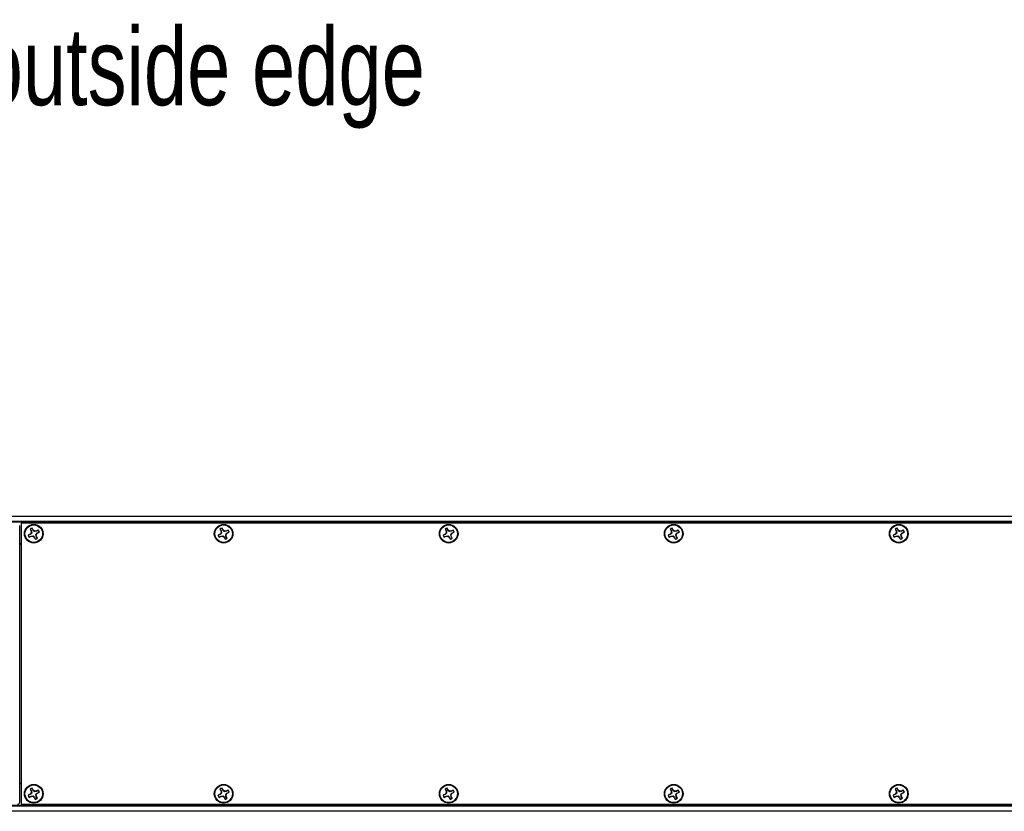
# Model space of a CAD drawing. Header units: inches. Extents: x 0.3 to 33.8, y 0.2 to 21.7.
# Tile 9 of 72: x 5.3 to 7.1, y 9.7 to 11.1. Entities that reach past the tile are written whole.
import ezdxf

# ---------------------------------------------------------------- set-up
doc = ezdxf.new("R2010")
doc.units = ezdxf.units.IN
doc.header["$MEASUREMENT"] = 0
doc.layers.add('BORDERS', color=7, linetype='Continuous')
doc.styles.add('SLDTEXTSTYLE0', font='TXT', dxfattribs={"width": 0.75})

msp = doc.modelspace()

# ---------------------------------------------------------------- linework, layer by layer
at = {"color": 7, "linetype": 'Continuous', "lineweight": 25}
for p, q in [((3.73206, 10.20923), (13.31206, 10.20923)), ((13.31206, 10.20823), (3.73206, 10.20823)), ((3.73206, 10.20023), (13.31206, 10.20023)), ((13.31206, 10.19923), (3.73206, 10.19923)), ((13.31206, 10.19823), (3.73206, 10.19823)), ((5.33456, 9.70067), (5.33456, 10.1928)), ((7.71956, 10.19673), (5.33706, 10.19673)), ((5.33706, 10.19673), (5.33706, 9.69673)), ((5.35308, 10.18612), (5.35492, 10.1825)), ((5.35321, 10.18602), (5.35308, 10.18612)), ((5.35321, 10.18602), (5.35539, 10.18264)), ((5.35862, 10.18439), (5.35678, 10.18801)), ((5.35678, 10.18784), (5.35678, 10.18801)), ((5.35824, 10.18409), (5.35678, 10.18784)), ((5.69058, 10.18612), (5.69242, 10.1825)), ((5.69071, 10.18602), (5.69058, 10.18612)), ((5.69071, 10.18602), (5.69289, 10.18264)), ((5.69612, 10.18439), (5.69428, 10.18801)), ((5.69428, 10.18784), (5.69428, 10.18801)), ((5.69574, 10.18409), (5.69428, 10.18784)), ((6.09058, 10.18612), (6.09242, 10.1825)), ((6.09071, 10.18602), (6.09058, 10.18612)), ((6.09071, 10.18602), (6.09289, 10.18264)), ((6.09612, 10.18439), (6.09428, 10.18801)), ((6.09428, 10.18784), (6.09428, 10.18801)), ((6.09574, 10.18409), (6.09428, 10.18784)), ((6.49058, 10.18612), (6.49242, 10.1825)), ((6.49071, 10.18602), (6.49058, 10.18612)), ((6.49071, 10.18602), (6.49289, 10.18264)), ((6.49612, 10.18439), (6.49428, 10.18801)), ((6.49428, 10.18784), (6.49428, 10.18801)), ((6.49574, 10.18409), (6.49428, 10.18784)), ((6.89058, 10.18612), (6.89242, 10.1825)), ((6.89071, 10.18602), (6.89058, 10.18612)), ((6.89071, 10.18602), (6.89289, 10.18264)), ((6.89612, 10.18439), (6.89428, 10.18801)), ((6.89428, 10.18784), (6.89428, 10.18801)), ((6.89574, 10.18409), (6.89428, 10.18784)), ((5.35315, 10.17705), (5.34954, 10.17521)), ((5.3497, 10.1752), (5.34954, 10.17521)), ((5.35345, 10.17667), (5.3497, 10.1752)), ((5.35143, 10.1715), (5.35504, 10.17334)), ((5.35152, 10.17163), (5.35143, 10.1715)), ((5.35152, 10.17163), (5.35491, 10.17381)), ((5.35516, 10.17941), (5.35315, 10.17705)), ((5.35345, 10.17667), (5.35315, 10.17705)), ((5.35491, 10.17381), (5.35837, 10.17433)), ((5.35491, 10.17381), (5.35504, 10.17334)), ((5.35539, 10.18264), (5.35492, 10.1825)), ((5.35492, 10.1825), (5.35516, 10.17941)), ((5.35504, 10.17334), (5.35813, 10.17359)), ((5.35591, 10.17917), (5.35516, 10.17941)), ((5.35539, 10.18264), (5.35591, 10.17917)), ((5.35837, 10.17433), (5.35813, 10.17359)), ((5.35813, 10.17359), (5.36049, 10.17157)), ((5.35824, 10.18409), (5.35862, 10.18439)), ((5.36099, 10.18238), (5.35862, 10.18439)), ((5.36088, 10.17188), (5.36049, 10.17157)), ((5.36049, 10.17157), (5.36234, 10.16796)), ((5.36074, 10.18164), (5.36099, 10.18238)), ((5.36421, 10.18215), (5.36074, 10.18164)), ((5.36088, 10.17188), (5.36234, 10.16812)), ((5.36408, 10.18262), (5.36099, 10.18238)), ((5.36234, 10.16812), (5.36234, 10.16796)), ((5.36373, 10.17333), (5.36321, 10.1768)), ((5.36321, 10.1768), (5.36395, 10.17656)), ((5.36373, 10.17333), (5.3642, 10.17346)), ((5.36591, 10.16994), (5.36373, 10.17333)), ((5.36395, 10.17656), (5.36597, 10.17892)), ((5.3642, 10.17346), (5.36395, 10.17656)), ((5.36769, 10.18447), (5.36408, 10.18262)), ((5.36421, 10.18215), (5.36408, 10.18262)), ((5.36604, 10.16985), (5.3642, 10.17346)), ((5.3676, 10.18433), (5.36421, 10.18215)), ((5.36567, 10.1793), (5.36942, 10.18076)), ((5.36567, 10.1793), (5.36597, 10.17892)), ((5.36591, 10.16994), (5.36604, 10.16985)), ((5.36597, 10.17892), (5.36958, 10.18076)), ((5.3676, 10.18433), (5.36769, 10.18447)), ((5.36942, 10.18076), (5.36958, 10.18076)), ((5.69065, 10.17705), (5.68704, 10.17521)), ((5.6872, 10.1752), (5.68704, 10.17521)), ((5.69095, 10.17667), (5.6872, 10.1752)), ((5.68893, 10.1715), (5.69254, 10.17334)), ((5.68902, 10.17163), (5.68893, 10.1715)), ((5.68902, 10.17163), (5.69241, 10.17381)), ((5.69266, 10.17941), (5.69065, 10.17705)), ((5.69095, 10.17667), (5.69065, 10.17705)), ((5.69241, 10.17381), (5.69587, 10.17433)), ((5.69241, 10.17381), (5.69254, 10.17334)), ((5.69289, 10.18264), (5.69242, 10.1825)), ((5.69242, 10.1825), (5.69266, 10.17941)), ((5.69254, 10.17334), (5.69563, 10.17359)), ((5.69341, 10.17917), (5.69266, 10.17941)), ((5.69289, 10.18264), (5.69341, 10.17917)), ((5.69587, 10.17433), (5.69563, 10.17359)), ((5.69563, 10.17359), (5.69799, 10.17157)), ((5.69574, 10.18409), (5.69612, 10.18439)), ((5.69849, 10.18238), (5.69612, 10.18439)), ((5.69838, 10.17188), (5.69799, 10.17157)), ((5.69799, 10.17157), (5.69984, 10.16796)), ((5.69824, 10.18164), (5.69849, 10.18238)), ((5.70171, 10.18215), (5.69824, 10.18164)), ((5.69838, 10.17188), (5.69984, 10.16812)), ((5.70158, 10.18262), (5.69849, 10.18238)), ((5.69984, 10.16812), (5.69984, 10.16796)), ((5.70123, 10.17333), (5.70071, 10.1768)), ((5.70071, 10.1768), (5.70145, 10.17656)), ((5.70123, 10.17333), (5.7017, 10.17346)), ((5.70341, 10.16994), (5.70123, 10.17333)), ((5.70145, 10.17656), (5.70347, 10.17892)), ((5.7017, 10.17346), (5.70145, 10.17656)), ((5.70519, 10.18447), (5.70158, 10.18262)), ((5.70171, 10.18215), (5.70158, 10.18262)), ((5.70354, 10.16985), (5.7017, 10.17346)), ((5.7051, 10.18433), (5.70171, 10.18215)), ((5.70317, 10.1793), (5.70692, 10.18076)), ((5.70317, 10.1793), (5.70347, 10.17892)), ((5.70341, 10.16994), (5.70354, 10.16985)), ((5.70347, 10.17892), (5.70708, 10.18076)), ((5.7051, 10.18433), (5.70519, 10.18447)), ((5.70692, 10.18076), (5.70708, 10.18076)), ((6.09065, 10.17705), (6.08704, 10.17521)), ((6.0872, 10.1752), (6.08704, 10.17521)), ((6.09095, 10.17667), (6.0872, 10.1752)), ((6.08893, 10.1715), (6.09254, 10.17334)), ((6.08902, 10.17163), (6.08893, 10.1715)), ((6.08902, 10.17163), (6.09241, 10.17381)), ((6.09266, 10.17941), (6.09065, 10.17705)), ((6.09095, 10.17667), (6.09065, 10.17705)), ((6.09241, 10.17381), (6.09587, 10.17433)), ((6.09241, 10.17381), (6.09254, 10.17334)), ((6.09289, 10.18264), (6.09242, 10.1825)), ((6.09242, 10.1825), (6.09266, 10.17941)), ((6.09254, 10.17334), (6.09563, 10.17359)), ((6.09341, 10.17917), (6.09266, 10.17941)), ((6.09289, 10.18264), (6.09341, 10.17917)), ((6.09587, 10.17433), (6.09563, 10.17359)), ((6.09563, 10.17359), (6.09799, 10.17157)), ((6.09574, 10.18409), (6.09612, 10.18439)), ((6.09849, 10.18238), (6.09612, 10.18439)), ((6.09838, 10.17188), (6.09799, 10.17157)), ((6.09799, 10.17157), (6.09984, 10.16796)), ((6.09824, 10.18164), (6.09849, 10.18238)), ((6.10171, 10.18215), (6.09824, 10.18164)), ((6.09838, 10.17188), (6.09984, 10.16812)), ((6.10158, 10.18262), (6.09849, 10.18238)), ((6.09984, 10.16812), (6.09984, 10.16796)), ((6.10123, 10.17333), (6.10071, 10.1768)), ((6.10071, 10.1768), (6.10145, 10.17656)), ((6.10123, 10.17333), (6.1017, 10.17346)), ((6.10341, 10.16994), (6.10123, 10.17333)), ((6.10145, 10.17656), (6.10347, 10.17892)), ((6.1017, 10.17346), (6.10145, 10.17656)), ((6.10519, 10.18447), (6.10158, 10.18262)), ((6.10171, 10.18215), (6.10158, 10.18262)), ((6.10354, 10.16985), (6.1017, 10.17346)), ((6.1051, 10.18433), (6.10171, 10.18215)), ((6.10317, 10.1793), (6.10692, 10.18076)), ((6.10317, 10.1793), (6.10347, 10.17892)), ((6.10341, 10.16994), (6.10354, 10.16985)), ((6.10347, 10.17892), (6.10708, 10.18076)), ((6.1051, 10.18433), (6.10519, 10.18447)), ((6.10692, 10.18076), (6.10708, 10.18076)), ((6.49065, 10.17705), (6.48704, 10.17521)), ((6.4872, 10.1752), (6.48704, 10.17521)), ((6.49095, 10.17667), (6.4872, 10.1752)), ((6.48893, 10.1715), (6.49254, 10.17334)), ((6.48902, 10.17163), (6.48893, 10.1715)), ((6.48902, 10.17163), (6.49241, 10.17381)), ((6.49266, 10.17941), (6.49065, 10.17705)), ((6.49095, 10.17667), (6.49065, 10.17705)), ((6.49241, 10.17381), (6.49587, 10.17433)), ((6.49241, 10.17381), (6.49254, 10.17334)), ((6.49289, 10.18264), (6.49242, 10.1825)), ((6.49242, 10.1825), (6.49266, 10.17941)), ((6.49254, 10.17334), (6.49563, 10.17359)), ((6.49341, 10.17917), (6.49266, 10.17941)), ((6.49289, 10.18264), (6.49341, 10.17917)), ((6.49587, 10.17433), (6.49563, 10.17359)), ((6.49563, 10.17359), (6.49799, 10.17157)), ((6.49574, 10.18409), (6.49612, 10.18439)), ((6.49849, 10.18238), (6.49612, 10.18439)), ((6.49838, 10.17188), (6.49799, 10.17157)), ((6.49799, 10.17157), (6.49984, 10.16796)), ((6.49824, 10.18164), (6.49849, 10.18238)), ((6.50171, 10.18215), (6.49824, 10.18164)), ((6.49838, 10.17188), (6.49984, 10.16812)), ((6.50158, 10.18262), (6.49849, 10.18238)), ((6.49984, 10.16812), (6.49984, 10.16796)), ((6.50123, 10.17333), (6.50071, 10.1768)), ((6.50071, 10.1768), (6.50145, 10.17656)), ((6.50123, 10.17333), (6.5017, 10.17346)), ((6.50341, 10.16994), (6.50123, 10.17333)), ((6.50145, 10.17656), (6.50347, 10.17892)), ((6.5017, 10.17346), (6.50145, 10.17656)), ((6.50519, 10.18447), (6.50158, 10.18262)), ((6.50171, 10.18215), (6.50158, 10.18262)), ((6.50354, 10.16985), (6.5017, 10.17346)), ((6.5051, 10.18433), (6.50171, 10.18215)), ((6.50317, 10.1793), (6.50692, 10.18076)), ((6.50317, 10.1793), (6.50347, 10.17892)), ((6.50341, 10.16994), (6.50354, 10.16985)), ((6.50347, 10.17892), (6.50708, 10.18076)), ((6.5051, 10.18433), (6.50519, 10.18447)), ((6.50692, 10.18076), (6.50708, 10.18076)), ((6.89065, 10.17705), (6.88704, 10.17521)), ((6.8872, 10.1752), (6.88704, 10.17521)), ((6.89095, 10.17667), (6.8872, 10.1752)), ((6.88893, 10.1715), (6.89254, 10.17334)), ((6.88902, 10.17163), (6.88893, 10.1715)), ((6.88902, 10.17163), (6.89241, 10.17381)), ((6.89266, 10.17941), (6.89065, 10.17705)), ((6.89095, 10.17667), (6.89065, 10.17705)), ((6.89241, 10.17381), (6.89587, 10.17433)), ((6.89241, 10.17381), (6.89254, 10.17334)), ((6.89289, 10.18264), (6.89242, 10.1825)), ((6.89242, 10.1825), (6.89266, 10.17941)), ((6.89254, 10.17334), (6.89563, 10.17359)), ((6.89341, 10.17917), (6.89266, 10.17941)), ((6.89289, 10.18264), (6.89341, 10.17917)), ((6.89587, 10.17433), (6.89563, 10.17359)), ((6.89563, 10.17359), (6.89799, 10.17157)), ((6.89574, 10.18409), (6.89612, 10.18439)), ((6.89849, 10.18238), (6.89612, 10.18439)), ((6.89838, 10.17188), (6.89799, 10.17157)), ((6.89799, 10.17157), (6.89984, 10.16796)), ((6.89824, 10.18164), (6.89849, 10.18238)), ((6.90171, 10.18215), (6.89824, 10.18164)), ((6.89838, 10.17188), (6.89984, 10.16812)), ((6.90158, 10.18262), (6.89849, 10.18238)), ((6.89984, 10.16812), (6.89984, 10.16796)), ((6.90123, 10.17333), (6.90071, 10.1768)), ((6.90071, 10.1768), (6.90145, 10.17656)), ((6.90123, 10.17333), (6.9017, 10.17346)), ((6.90341, 10.16994), (6.90123, 10.17333)), ((6.90145, 10.17656), (6.90347, 10.17892)), ((6.9017, 10.17346), (6.90145, 10.17656)), ((6.90519, 10.18447), (6.90158, 10.18262)), ((6.90171, 10.18215), (6.90158, 10.18262)), ((6.90354, 10.16985), (6.9017, 10.17346)), ((6.9051, 10.18433), (6.90171, 10.18215)), ((6.90317, 10.1793), (6.90692, 10.18076)), ((6.90317, 10.1793), (6.90347, 10.17892)), ((6.90341, 10.16994), (6.90354, 10.16985)), ((6.90347, 10.17892), (6.90708, 10.18076)), ((6.9051, 10.18433), (6.90519, 10.18447)), ((6.90692, 10.18076), (6.90708, 10.18076)), ((5.33456, 10.16023), (5.33706, 10.16023)), ((5.33706, 10.15923), (5.33456, 10.15923)), ((5.33456, 9.73423), (5.33706, 9.73423)), ((5.33706, 9.73323), (5.33456, 9.73323)), ((5.35315, 9.71455), (5.34954, 9.71271)), ((5.35345, 9.71417), (5.3497, 9.7127)), ((5.35308, 9.72362), (5.35492, 9.72)), ((5.35321, 9.72352), (5.35308, 9.72362)), ((5.35516, 9.71691), (5.35315, 9.71455)), ((5.35345, 9.71417), (5.35315, 9.71455)), ((5.35321, 9.72352), (5.35539, 9.72014)), ((5.35539, 9.72014), (5.35492, 9.72)), ((5.35492, 9.72), (5.35516, 9.71691)), ((5.35591, 9.71667), (5.35516, 9.71691)), ((5.35539, 9.72014), (5.35591, 9.71667)), ((5.35862, 9.72189), (5.35678, 9.72551)), ((5.35678, 9.72534), (5.35678, 9.72551)), ((5.35824, 9.72159), (5.35678, 9.72534)), ((5.35824, 9.72159), (5.35862, 9.72189)), ((5.36099, 9.71988), (5.35862, 9.72189)), ((5.36074, 9.71914), (5.36099, 9.71988)), ((5.36421, 9.71965), (5.36074, 9.71914)), ((5.36408, 9.72012), (5.36099, 9.71988)), ((5.36373, 9.71083), (5.36321, 9.7143)), ((5.36321, 9.7143), (5.36395, 9.71406)), ((5.36395, 9.71406), (5.36597, 9.71642)), ((5.3642, 9.71096), (5.36395, 9.71406)), ((5.36769, 9.72197), (5.36408, 9.72012)), ((5.36421, 9.71965), (5.36408, 9.72012)), ((5.3676, 9.72183), (5.36421, 9.71965)), ((5.36567, 9.7168), (5.36942, 9.71826)), ((5.36567, 9.7168), (5.36597, 9.71642)), ((5.36597, 9.71642), (5.36958, 9.71826)), ((5.3676, 9.72183), (5.36769, 9.72197)), ((5.36942, 9.71826), (5.36958, 9.71826)), ((5.69065, 9.71455), (5.68704, 9.71271)), ((5.69095, 9.71417), (5.6872, 9.7127)), ((5.69058, 9.72362), (5.69242, 9.72)), ((5.69071, 9.72352), (5.69058, 9.72362)), ((5.69266, 9.71691), (5.69065, 9.71455)), ((5.69095, 9.71417), (5.69065, 9.71455)), ((5.69071, 9.72352), (5.69289, 9.72014)), ((5.69289, 9.72014), (5.69242, 9.72)), ((5.69242, 9.72), (5.69266, 9.71691)), ((5.69341, 9.71667), (5.69266, 9.71691)), ((5.69289, 9.72014), (5.69341, 9.71667)), ((5.69612, 9.72189), (5.69428, 9.72551)), ((5.69428, 9.72534), (5.69428, 9.72551)), ((5.69574, 9.72159), (5.69428, 9.72534)), ((5.69574, 9.72159), (5.69612, 9.72189)), ((5.69849, 9.71988), (5.69612, 9.72189)), ((5.69824, 9.71914), (5.69849, 9.71988)), ((5.70171, 9.71965), (5.69824, 9.71914)), ((5.70158, 9.72012), (5.69849, 9.71988)), ((5.70123, 9.71083), (5.70071, 9.7143)), ((5.70071, 9.7143), (5.70145, 9.71406)), ((5.70145, 9.71406), (5.70347, 9.71642)), ((5.7017, 9.71096), (5.70145, 9.71406)), ((5.70519, 9.72197), (5.70158, 9.72012)), ((5.70171, 9.71965), (5.70158, 9.72012)), ((5.7051, 9.72183), (5.70171, 9.71965)), ((5.70317, 9.7168), (5.70692, 9.71826)), ((5.70317, 9.7168), (5.70347, 9.71642)), ((5.70347, 9.71642), (5.70708, 9.71826)), ((5.7051, 9.72183), (5.70519, 9.72197)), ((5.70692, 9.71826), (5.70708, 9.71826)), ((6.09065, 9.71455), (6.08704, 9.71271)), ((6.09095, 9.71417), (6.0872, 9.7127)), ((6.09058, 9.72362), (6.09242, 9.72)), ((6.09071, 9.72352), (6.09058, 9.72362)), ((6.09266, 9.71691), (6.09065, 9.71455)), ((6.09095, 9.71417), (6.09065, 9.71455)), ((6.09071, 9.72352), (6.09289, 9.72014)), ((6.09289, 9.72014), (6.09242, 9.72)), ((6.09242, 9.72), (6.09266, 9.71691)), ((6.09341, 9.71667), (6.09266, 9.71691)), ((6.09289, 9.72014), (6.09341, 9.71667)), ((6.09612, 9.72189), (6.09428, 9.72551)), ((6.09428, 9.72534), (6.09428, 9.72551)), ((6.09574, 9.72159), (6.09428, 9.72534)), ((6.09574, 9.72159), (6.09612, 9.72189)), ((6.09849, 9.71988), (6.09612, 9.72189)), ((6.09824, 9.71914), (6.09849, 9.71988)), ((6.10171, 9.71965), (6.09824, 9.71914)), ((6.10158, 9.72012), (6.09849, 9.71988)), ((6.10123, 9.71083), (6.10071, 9.7143)), ((6.10071, 9.7143), (6.10145, 9.71406)), ((6.10145, 9.71406), (6.10347, 9.71642)), ((6.1017, 9.71096), (6.10145, 9.71406)), ((6.10519, 9.72197), (6.10158, 9.72012)), ((6.10171, 9.71965), (6.10158, 9.72012)), ((6.1051, 9.72183), (6.10171, 9.71965)), ((6.10317, 9.7168), (6.10692, 9.71826)), ((6.10317, 9.7168), (6.10347, 9.71642)), ((6.10347, 9.71642), (6.10708, 9.71826)), ((6.1051, 9.72183), (6.10519, 9.72197)), ((6.10692, 9.71826), (6.10708, 9.71826)), ((6.49065, 9.71455), (6.48704, 9.71271)), ((6.49095, 9.71417), (6.4872, 9.7127)), ((6.49058, 9.72362), (6.49242, 9.72)), ((6.49071, 9.72352), (6.49058, 9.72362)), ((6.49266, 9.71691), (6.49065, 9.71455)), ((6.49095, 9.71417), (6.49065, 9.71455)), ((6.49071, 9.72352), (6.49289, 9.72014)), ((6.49289, 9.72014), (6.49242, 9.72)), ((6.49242, 9.72), (6.49266, 9.71691)), ((6.49341, 9.71667), (6.49266, 9.71691)), ((6.49289, 9.72014), (6.49341, 9.71667)), ((6.49612, 9.72189), (6.49428, 9.72551)), ((6.49428, 9.72534), (6.49428, 9.72551)), ((6.49574, 9.72159), (6.49428, 9.72534)), ((6.49574, 9.72159), (6.49612, 9.72189)), ((6.49849, 9.71988), (6.49612, 9.72189)), ((6.49824, 9.71914), (6.49849, 9.71988)), ((6.50171, 9.71965), (6.49824, 9.71914)), ((6.50158, 9.72012), (6.49849, 9.71988)), ((6.50123, 9.71083), (6.50071, 9.7143)), ((6.50071, 9.7143), (6.50145, 9.71406)), ((6.50145, 9.71406), (6.50347, 9.71642)), ((6.5017, 9.71096), (6.50145, 9.71406)), ((6.50519, 9.72197), (6.50158, 9.72012)), ((6.50171, 9.71965), (6.50158, 9.72012)), ((6.5051, 9.72183), (6.50171, 9.71965)), ((6.50317, 9.7168), (6.50692, 9.71826)), ((6.50317, 9.7168), (6.50347, 9.71642)), ((6.50347, 9.71642), (6.50708, 9.71826)), ((6.5051, 9.72183), (6.50519, 9.72197)), ((6.50692, 9.71826), (6.50708, 9.71826)), ((6.89065, 9.71455), (6.88704, 9.71271)), ((6.89095, 9.71417), (6.8872, 9.7127)), ((6.89058, 9.72362), (6.89242, 9.72)), ((6.89071, 9.72352), (6.89058, 9.72362)), ((6.89266, 9.71691), (6.89065, 9.71455)), ((6.89095, 9.71417), (6.89065, 9.71455)), ((6.89071, 9.72352), (6.89289, 9.72014)), ((6.89289, 9.72014), (6.89242, 9.72)), ((6.89242, 9.72), (6.89266, 9.71691)), ((6.89341, 9.71667), (6.89266, 9.71691)), ((6.89289, 9.72014), (6.89341, 9.71667)), ((6.89612, 9.72189), (6.89428, 9.72551)), ((6.89428, 9.72534), (6.89428, 9.72551)), ((6.89574, 9.72159), (6.89428, 9.72534)), ((6.89574, 9.72159), (6.89612, 9.72189)), ((6.89849, 9.71988), (6.89612, 9.72189)), ((6.89824, 9.71914), (6.89849, 9.71988)), ((6.90171, 9.71965), (6.89824, 9.71914)), ((6.90158, 9.72012), (6.89849, 9.71988)), ((6.90123, 9.71083), (6.90071, 9.7143)), ((6.90071, 9.7143), (6.90145, 9.71406)), ((6.90145, 9.71406), (6.90347, 9.71642)), ((6.9017, 9.71096), (6.90145, 9.71406)), ((6.90519, 9.72197), (6.90158, 9.72012)), ((6.90171, 9.71965), (6.90158, 9.72012)), ((6.9051, 9.72183), (6.90171, 9.71965)), ((6.90317, 9.7168), (6.90692, 9.71826)), ((6.90317, 9.7168), (6.90347, 9.71642)), ((6.90347, 9.71642), (6.90708, 9.71826)), ((6.9051, 9.72183), (6.90519, 9.72197)), ((6.90692, 9.71826), (6.90708, 9.71826)), ((5.33706, 9.69673), (7.71956, 9.69673)), ((5.3497, 9.7127), (5.34954, 9.71271)), ((5.35143, 9.709), (5.35504, 9.71084)), ((5.35152, 9.70913), (5.35143, 9.709)), ((5.35152, 9.70913), (5.35491, 9.71131)), ((5.35491, 9.71131), (5.35837, 9.71183)), ((5.35491, 9.71131), (5.35504, 9.71084)), ((5.35504, 9.71084), (5.35813, 9.71109)), ((5.35837, 9.71183), (5.35813, 9.71109)), ((5.35813, 9.71109), (5.36049, 9.70907)), ((5.36088, 9.70938), (5.36049, 9.70907)), ((5.36049, 9.70907), (5.36234, 9.70546)), ((5.36088, 9.70938), (5.36234, 9.70562)), ((5.36234, 9.70562), (5.36234, 9.70546)), ((5.36373, 9.71083), (5.3642, 9.71096)), ((5.36591, 9.70744), (5.36373, 9.71083)), ((5.36604, 9.70735), (5.3642, 9.71096)), ((5.36591, 9.70744), (5.36604, 9.70735)), ((5.6872, 9.7127), (5.68704, 9.71271)), ((5.68893, 9.709), (5.69254, 9.71084)), ((5.68902, 9.70913), (5.68893, 9.709)), ((5.68902, 9.70913), (5.69241, 9.71131)), ((5.69241, 9.71131), (5.69587, 9.71183)), ((5.69241, 9.71131), (5.69254, 9.71084)), ((5.69254, 9.71084), (5.69563, 9.71109)), ((5.69587, 9.71183), (5.69563, 9.71109)), ((5.69563, 9.71109), (5.69799, 9.70907)), ((5.69838, 9.70938), (5.69799, 9.70907)), ((5.69799, 9.70907), (5.69984, 9.70546)), ((5.69838, 9.70938), (5.69984, 9.70562)), ((5.69984, 9.70562), (5.69984, 9.70546)), ((5.70123, 9.71083), (5.7017, 9.71096)), ((5.70341, 9.70744), (5.70123, 9.71083)), ((5.70354, 9.70735), (5.7017, 9.71096)), ((5.70341, 9.70744), (5.70354, 9.70735)), ((6.0872, 9.7127), (6.08704, 9.71271)), ((6.08893, 9.709), (6.09254, 9.71084)), ((6.08902, 9.70913), (6.08893, 9.709)), ((6.08902, 9.70913), (6.09241, 9.71131)), ((6.09241, 9.71131), (6.09587, 9.71183)), ((6.09241, 9.71131), (6.09254, 9.71084)), ((6.09254, 9.71084), (6.09563, 9.71109)), ((6.09587, 9.71183), (6.09563, 9.71109)), ((6.09563, 9.71109), (6.09799, 9.70907)), ((6.09838, 9.70938), (6.09799, 9.70907)), ((6.09799, 9.70907), (6.09984, 9.70546)), ((6.09838, 9.70938), (6.09984, 9.70562)), ((6.09984, 9.70562), (6.09984, 9.70546)), ((6.10123, 9.71083), (6.1017, 9.71096)), ((6.10341, 9.70744), (6.10123, 9.71083)), ((6.10354, 9.70735), (6.1017, 9.71096)), ((6.10341, 9.70744), (6.10354, 9.70735)), ((6.4872, 9.7127), (6.48704, 9.71271)), ((6.48893, 9.709), (6.49254, 9.71084)), ((6.48902, 9.70913), (6.48893, 9.709)), ((6.48902, 9.70913), (6.49241, 9.71131)), ((6.49241, 9.71131), (6.49587, 9.71183)), ((6.49241, 9.71131), (6.49254, 9.71084)), ((6.49254, 9.71084), (6.49563, 9.71109)), ((6.49587, 9.71183), (6.49563, 9.71109)), ((6.49563, 9.71109), (6.49799, 9.70907)), ((6.49838, 9.70938), (6.49799, 9.70907)), ((6.49799, 9.70907), (6.49984, 9.70546)), ((6.49838, 9.70938), (6.49984, 9.70562)), ((6.49984, 9.70562), (6.49984, 9.70546)), ((6.50123, 9.71083), (6.5017, 9.71096)), ((6.50341, 9.70744), (6.50123, 9.71083)), ((6.50354, 9.70735), (6.5017, 9.71096)), ((6.50341, 9.70744), (6.50354, 9.70735)), ((6.8872, 9.7127), (6.88704, 9.71271)), ((6.88893, 9.709), (6.89254, 9.71084)), ((6.88902, 9.70913), (6.88893, 9.709)), ((6.88902, 9.70913), (6.89241, 9.71131)), ((6.89241, 9.71131), (6.89587, 9.71183)), ((6.89241, 9.71131), (6.89254, 9.71084)), ((6.89254, 9.71084), (6.89563, 9.71109)), ((6.89587, 9.71183), (6.89563, 9.71109)), ((6.89563, 9.71109), (6.89799, 9.70907)), ((6.89838, 9.70938), (6.89799, 9.70907)), ((6.89799, 9.70907), (6.89984, 9.70546)), ((6.89838, 9.70938), (6.89984, 9.70562)), ((6.89984, 9.70562), (6.89984, 9.70546)), ((6.90123, 9.71083), (6.9017, 9.71096)), ((6.90341, 9.70744), (6.90123, 9.71083)), ((6.90354, 9.70735), (6.9017, 9.71096)), ((6.90341, 9.70744), (6.90354, 9.70735)), ((3.73206, 9.69523), (13.31206, 9.69523)), ((3.73206, 9.69423), (13.31206, 9.69423)), ((13.31206, 9.69323), (3.73206, 9.69323)), ((3.73206, 9.68523), (13.31206, 9.68523)), ((13.31206, 9.68423), (3.73206, 9.68423))]:
    msp.add_line(p, q, dxfattribs=at)
for centre, radius in [((5.35956, 10.17798), 0.0166), ((5.35956, 10.17798), 0.0156), ((5.69706, 10.17798), 0.0166), ((5.69706, 10.17798), 0.0156), ((6.09706, 10.17798), 0.0166), ((6.09706, 10.17798), 0.0156), ((6.49706, 10.17798), 0.0166), ((6.49706, 10.17798), 0.0156), ((6.89706, 10.17798), 0.0166), ((6.89706, 10.17798), 0.0156), ((5.35956, 9.71548), 0.0166), ((5.35956, 9.71548), 0.0156), ((5.69706, 9.71548), 0.0166), ((5.69706, 9.71548), 0.0156), ((6.09706, 9.71548), 0.0166), ((6.09706, 9.71548), 0.0156), ((6.49706, 9.71548), 0.0166), ((6.49706, 9.71548), 0.0156), ((6.89706, 9.71548), 0.0166), ((6.89706, 9.71548), 0.0156)]:
    msp.add_circle(centre, radius, dxfattribs=at)
for centre, radius, start, end in [((5.35956, 10.17798), 0.0104, 105.48493, 128.55885), ((5.35956, 10.17798), 0.01025, 105.74574, 128.29804), ((5.69706, 10.17798), 0.0104, 105.48493, 128.55885), ((5.69706, 10.17798), 0.01025, 105.74574, 128.29804), ((6.09706, 10.17798), 0.0104, 105.48493, 128.55885), ((6.09706, 10.17798), 0.01025, 105.74574, 128.29804), ((6.49706, 10.17798), 0.0104, 105.48493, 128.55885), ((6.49706, 10.17798), 0.01025, 105.74574, 128.29804), ((6.89706, 10.17798), 0.0104, 105.48493, 128.55885), ((6.89706, 10.17798), 0.01025, 105.74574, 128.29804), ((5.35956, 10.17798), 0.0104, 195.48493, 218.55885), ((5.35956, 10.17798), 0.01025, 195.74574, 218.29804), ((5.35956, 10.17798), 0.01025, 285.74574, 308.29804), ((5.35956, 10.17798), 0.0104, 285.48493, 308.55885), ((5.35956, 10.17798), 0.01025, 15.74574, 38.29804), ((5.35956, 10.17798), 0.0104, 15.48493, 38.55885), ((5.69706, 10.17798), 0.0104, 195.48493, 218.55885), ((5.69706, 10.17798), 0.01025, 195.74574, 218.29804), ((5.69706, 10.17798), 0.01025, 285.74574, 308.29804), ((5.69706, 10.17798), 0.0104, 285.48493, 308.55885), ((5.69706, 10.17798), 0.01025, 15.74574, 38.29804), ((5.69706, 10.17798), 0.0104, 15.48493, 38.55885), ((6.09706, 10.17798), 0.0104, 195.48493, 218.55885), ((6.09706, 10.17798), 0.01025, 195.74574, 218.29804), ((6.09706, 10.17798), 0.01025, 285.74574, 308.29804), ((6.09706, 10.17798), 0.0104, 285.48493, 308.55885), ((6.09706, 10.17798), 0.01025, 15.74574, 38.29804), ((6.09706, 10.17798), 0.0104, 15.48493, 38.55885), ((6.49706, 10.17798), 0.0104, 195.48493, 218.55885), ((6.49706, 10.17798), 0.01025, 195.74574, 218.29804), ((6.49706, 10.17798), 0.01025, 285.74574, 308.29804), ((6.49706, 10.17798), 0.0104, 285.48493, 308.55885), ((6.49706, 10.17798), 0.01025, 15.74574, 38.29804), ((6.49706, 10.17798), 0.0104, 15.48493, 38.55885), ((6.89706, 10.17798), 0.0104, 195.48493, 218.55885), ((6.89706, 10.17798), 0.01025, 195.74574, 218.29804), ((6.89706, 10.17798), 0.01025, 285.74574, 308.29804), ((6.89706, 10.17798), 0.0104, 285.48493, 308.55885), ((6.89706, 10.17798), 0.01025, 15.74574, 38.29804), ((6.89706, 10.17798), 0.0104, 15.48493, 38.55885), ((5.35956, 9.71548), 0.0104, 105.48493, 128.55885), ((5.35956, 9.71548), 0.01025, 105.74574, 128.29804), ((5.35956, 9.71548), 0.01025, 15.74574, 38.29804), ((5.35956, 9.71548), 0.0104, 15.48493, 38.55885), ((5.69706, 9.71548), 0.0104, 105.48493, 128.55885), ((5.69706, 9.71548), 0.01025, 105.74574, 128.29804), ((5.69706, 9.71548), 0.01025, 15.74574, 38.29804), ((5.69706, 9.71548), 0.0104, 15.48493, 38.55885), ((6.09706, 9.71548), 0.0104, 105.48493, 128.55885), ((6.09706, 9.71548), 0.01025, 105.74574, 128.29804), ((6.09706, 9.71548), 0.01025, 15.74574, 38.29804), ((6.09706, 9.71548), 0.0104, 15.48493, 38.55885), ((6.49706, 9.71548), 0.0104, 105.48493, 128.55885), ((6.49706, 9.71548), 0.01025, 105.74574, 128.29804), ((6.49706, 9.71548), 0.01025, 15.74574, 38.29804), ((6.49706, 9.71548), 0.0104, 15.48493, 38.55885), ((6.89706, 9.71548), 0.0104, 105.48493, 128.55885), ((6.89706, 9.71548), 0.01025, 105.74574, 128.29804), ((6.89706, 9.71548), 0.01025, 15.74574, 38.29804), ((6.89706, 9.71548), 0.0104, 15.48493, 38.55885), ((5.35956, 9.71548), 0.0104, 195.48493, 218.55885), ((5.35956, 9.71548), 0.01025, 195.74574, 218.29804), ((5.35956, 9.71548), 0.01025, 285.74574, 308.29804), ((5.35956, 9.71548), 0.0104, 285.48493, 308.55885), ((5.69706, 9.71548), 0.0104, 195.48493, 218.55885), ((5.69706, 9.71548), 0.01025, 195.74574, 218.29804), ((5.69706, 9.71548), 0.01025, 285.74574, 308.29804), ((5.69706, 9.71548), 0.0104, 285.48493, 308.55885), ((6.09706, 9.71548), 0.0104, 195.48493, 218.55885), ((6.09706, 9.71548), 0.01025, 195.74574, 218.29804), ((6.09706, 9.71548), 0.01025, 285.74574, 308.29804), ((6.09706, 9.71548), 0.0104, 285.48493, 308.55885), ((6.49706, 9.71548), 0.0104, 195.48493, 218.55885), ((6.49706, 9.71548), 0.01025, 195.74574, 218.29804), ((6.49706, 9.71548), 0.01025, 285.74574, 308.29804), ((6.49706, 9.71548), 0.0104, 285.48493, 308.55885), ((6.89706, 9.71548), 0.0104, 195.48493, 218.55885), ((6.89706, 9.71548), 0.01025, 195.74574, 218.29804), ((6.89706, 9.71548), 0.01025, 285.74574, 308.29804), ((6.89706, 9.71548), 0.0104, 285.48493, 308.55885)]:
    msp.add_arc(centre, radius, start, end, dxfattribs=at)
msp.add_ellipse((5.33062, 9.70067), major_axis=(-0.00279, 0.00279), ratio=0.9987828, start_param=2.3568035, end_param=3.9263818, dxfattribs=at)
for points in [[(5.35591, 10.17917), (5.3553, 10.17854), (5.35444, 10.17764), (5.35368, 10.17689), (5.35345, 10.17667)], [(5.36074, 10.18164), (5.36011, 10.18224), (5.35921, 10.1831), (5.35846, 10.18387), (5.35824, 10.18409)], [(5.35837, 10.17433), (5.35901, 10.17372), (5.3599, 10.17286), (5.36066, 10.1721), (5.36088, 10.17188)], [(5.36321, 10.1768), (5.36382, 10.17743), (5.36468, 10.17833), (5.36544, 10.17908), (5.36567, 10.1793)], [(5.69341, 10.17917), (5.6928, 10.17854), (5.69194, 10.17764), (5.69118, 10.17689), (5.69095, 10.17667)], [(5.69824, 10.18164), (5.69761, 10.18224), (5.69671, 10.1831), (5.69596, 10.18387), (5.69574, 10.18409)], [(5.69587, 10.17433), (5.69651, 10.17372), (5.6974, 10.17286), (5.69816, 10.1721), (5.69838, 10.17188)], [(5.70071, 10.1768), (5.70132, 10.17743), (5.70218, 10.17833), (5.70294, 10.17908), (5.70317, 10.1793)], [(6.09341, 10.17917), (6.0928, 10.17854), (6.09194, 10.17764), (6.09118, 10.17689), (6.09095, 10.17667)], [(6.09824, 10.18164), (6.09761, 10.18224), (6.09671, 10.1831), (6.09596, 10.18387), (6.09574, 10.18409)], [(6.09587, 10.17433), (6.09651, 10.17372), (6.0974, 10.17286), (6.09816, 10.1721), (6.09838, 10.17188)], [(6.10071, 10.1768), (6.10132, 10.17743), (6.10218, 10.17833), (6.10294, 10.17908), (6.10317, 10.1793)], [(6.49341, 10.17917), (6.4928, 10.17854), (6.49194, 10.17764), (6.49118, 10.17689), (6.49095, 10.17667)], [(6.49824, 10.18164), (6.49761, 10.18224), (6.49671, 10.1831), (6.49596, 10.18387), (6.49574, 10.18409)], [(6.49587, 10.17433), (6.49651, 10.17372), (6.4974, 10.17286), (6.49816, 10.1721), (6.49838, 10.17188)], [(6.50071, 10.1768), (6.50132, 10.17743), (6.50218, 10.17833), (6.50294, 10.17908), (6.50317, 10.1793)], [(6.89341, 10.17917), (6.8928, 10.17854), (6.89194, 10.17764), (6.89118, 10.17689), (6.89095, 10.17667)], [(6.89824, 10.18164), (6.89761, 10.18224), (6.89671, 10.1831), (6.89596, 10.18387), (6.89574, 10.18409)], [(6.89587, 10.17433), (6.89651, 10.17372), (6.8974, 10.17286), (6.89816, 10.1721), (6.89838, 10.17188)], [(6.90071, 10.1768), (6.90132, 10.17743), (6.90218, 10.17833), (6.90294, 10.17908), (6.90317, 10.1793)], [(5.35591, 9.71667), (5.3553, 9.71604), (5.35444, 9.71514), (5.35368, 9.71439), (5.35345, 9.71417)], [(5.36074, 9.71914), (5.36011, 9.71974), (5.35921, 9.7206), (5.35846, 9.72137), (5.35824, 9.72159)], [(5.36321, 9.7143), (5.36382, 9.71493), (5.36468, 9.71583), (5.36544, 9.71658), (5.36567, 9.7168)], [(5.69341, 9.71667), (5.6928, 9.71604), (5.69194, 9.71514), (5.69118, 9.71439), (5.69095, 9.71417)], [(5.69824, 9.71914), (5.69761, 9.71974), (5.69671, 9.7206), (5.69596, 9.72137), (5.69574, 9.72159)], [(5.70071, 9.7143), (5.70132, 9.71493), (5.70218, 9.71583), (5.70294, 9.71658), (5.70317, 9.7168)], [(6.09341, 9.71667), (6.0928, 9.71604), (6.09194, 9.71514), (6.09118, 9.71439), (6.09095, 9.71417)], [(6.09824, 9.71914), (6.09761, 9.71974), (6.09671, 9.7206), (6.09596, 9.72137), (6.09574, 9.72159)], [(6.10071, 9.7143), (6.10132, 9.71493), (6.10218, 9.71583), (6.10294, 9.71658), (6.10317, 9.7168)], [(6.49341, 9.71667), (6.4928, 9.71604), (6.49194, 9.71514), (6.49118, 9.71439), (6.49095, 9.71417)], [(6.49824, 9.71914), (6.49761, 9.71974), (6.49671, 9.7206), (6.49596, 9.72137), (6.49574, 9.72159)], [(6.50071, 9.7143), (6.50132, 9.71493), (6.50218, 9.71583), (6.50294, 9.71658), (6.50317, 9.7168)], [(6.89341, 9.71667), (6.8928, 9.71604), (6.89194, 9.71514), (6.89118, 9.71439), (6.89095, 9.71417)], [(6.89824, 9.71914), (6.89761, 9.71974), (6.89671, 9.7206), (6.89596, 9.72137), (6.89574, 9.72159)], [(6.90071, 9.7143), (6.90132, 9.71493), (6.90218, 9.71583), (6.90294, 9.71658), (6.90317, 9.7168)], [(5.35837, 9.71183), (5.35901, 9.71122), (5.3599, 9.71036), (5.36066, 9.7096), (5.36088, 9.70938)], [(5.69587, 9.71183), (5.69651, 9.71122), (5.6974, 9.71036), (5.69816, 9.7096), (5.69838, 9.70938)], [(6.09587, 9.71183), (6.09651, 9.71122), (6.0974, 9.71036), (6.09816, 9.7096), (6.09838, 9.70938)], [(6.49587, 9.71183), (6.49651, 9.71122), (6.4974, 9.71036), (6.49816, 9.7096), (6.49838, 9.70938)], [(6.89587, 9.71183), (6.89651, 9.71122), (6.8974, 9.71036), (6.89816, 9.7096), (6.89838, 9.70938)]]:
    msp.add_open_spline(points, degree=3, knots=[0, 0, 0, 0, 0.7055493, 1, 1, 1, 1], dxfattribs=at)

# ---------------------------------------------------------------- texts
at = {"layer": 'BORDERS', "insert": (3.71137, 11.07775), "char_height": 0.1377953, "attachment_point": 1, "style": 'SLDTEXTSTYLE0'}
msp.add_mtext('Left and Right Aligned to outside edge', dxfattribs=at)

doc.saveas('drawing.dxf')
